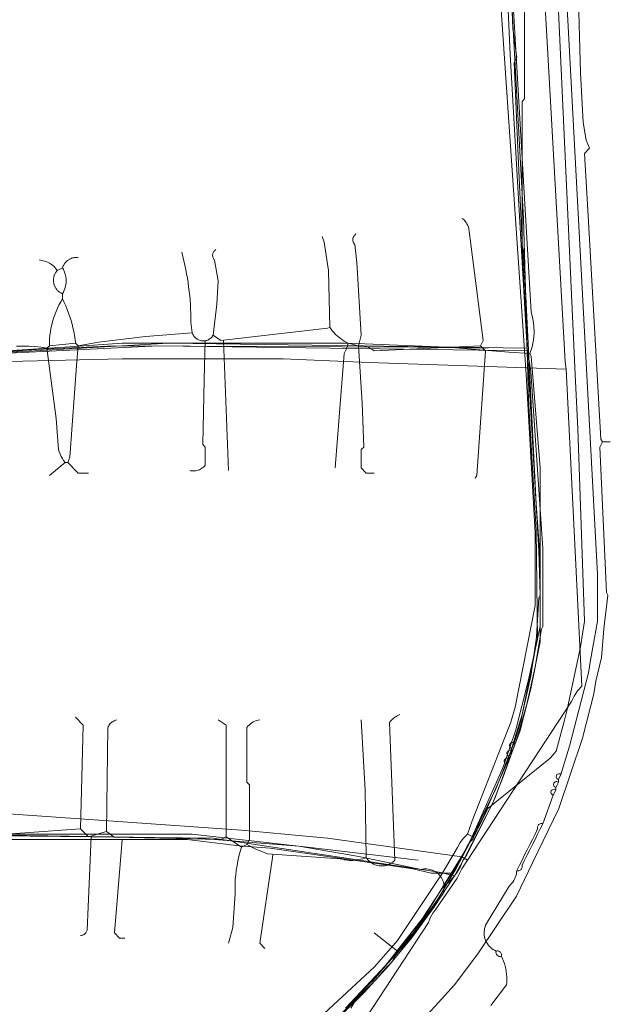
# Model space of a CAD drawing. Header units: inches. Extents: x 158416 to 160804, y 432611 to 437652.
# Tile 156 of 193: x 159160 to 159235, y 436756 to 436882. Entities that reach past the tile are written whole.
import ezdxf

# ---------------------------------------------------------------- set-up
doc = ezdxf.new("R2010")
doc.units = ezdxf.units.IN
doc.header["$MEASUREMENT"] = 0
doc.linetypes.add('COPIER_315', pattern=[0])
doc.linetypes.add('DASHDOT', pattern=[0])
for name, color, linetype in [('4.1-RIOOL-BESTAAND', 251, 'Continuous'), ('4.2-K&L-LAAGSPANNING', 10, 'Continuous'), ('4.2-K&L-LAGEDRUK GAS', 42, 'Continuous'), ('4.2-K&L-MIDDENSPANNING', 10, 'Continuous'), ('4.2-K&L-SIGNAAL KPN', 94, 'Continuous'), ('4.2-K&L-SIGNAAL UPC', 222, 'Continuous'), ('4.2-K&L-WATERLEIDING', 150, 'Continuous')]:
    doc.layers.add(name, color=color, linetype=linetype)

msp = doc.modelspace()

# ---------------------------------------------------------------- linework, layer by layer
at = {"layer": '4.1-RIOOL-BESTAAND', "color": 2, "linetype": 'COPIER_315', "lineweight": 0, "ltscale": 5}
for points in [[(159199.33, 436747, 0), (159212, 436766.33, 0), (159212.21, 436766.95, 0), (159212.53, 436767.52, 0), (159212.93, 436768.03, 0), (159215.67, 436772, 0), (159216.25, 436773.21, 0), (159217, 436774.33, 0), (159230.33, 436794.67, 0), (159230.69, 436795.39, 0), (159231.14, 436796.06, 0), (159231.67, 436796.67, 0), (159229.67, 436837.33, 0), (159229.55, 436838.3, 0), (159225.82, 436904.34, 0)], [(159074, 436816, 0), (159074.67, 436816.67, 0), (159075.28, 436816.88, 0), (159075.86, 436817.19, 0), (159076.37, 436817.6, 0), (159088.67, 436825, 0), (159089, 436825, 0), (159097.3, 436827.43, 0), (159133.34, 436837.51, 0), (159137.99, 436837.82, 0), (159172.67, 436838.67, 0), (159193.33, 436838.67, 0), (159204.33, 436838.17, 0), (159229.67, 436837.33, 0)], [(159114.33, 436771, 0), (159148.97, 436780.12, 0), (159149.8, 436780.39, 0), (159150.66, 436780.6, 0), (159151.53, 436780.73, 0), (159152.4, 436780.78, 0), (159153.28, 436780.76, 0), (159154.15, 436780.66, 0), (159155.01, 436780.49, 0), (159187.99, 436778.18, 0), (159199.02, 436777.14, 0), (159216.27, 436774.76, 0), (159217, 436774.33, 0)]]:
    msp.add_polyline3d(points, dxfattribs=at)
at = {"layer": '4.2-K&L-LAAGSPANNING', "linetype": 'DASHDOT', "lineweight": 0, "ltscale": 2}
for p, q in [((159234.33, 436828), (159235.33, 436828)), ((159208, 436762.67), (159205, 436765))]:
    msp.add_line(p, q, dxfattribs=at)
for points in [[(159205.67, 436747.67, 0), (159215.33, 436758.33, 0), (159218.33, 436762.33, 0), (159223.27, 436769.7, 0), (159225.33, 436774, 0), (159228.73, 436780.97, 0), (159231.77, 436789.97, 0), (159233.2, 436795.69, 0), (159233.47, 436797.31, 0), (159234.18, 436800.35, 0), (159234.52, 436804.01, 0), (159235, 436808.33, 0), (159234.83, 436808.67, 0), (159234, 436827.33, 0), (159234.33, 436828, 0), (159234.13, 436828.36, 0), (159232.49, 436857.01, 0), (159232, 436865, 0), (159232.67, 436865.67, 0), (159232.25, 436866.72, 0), (159231.86, 436868.98, 0), (159231.51, 436875.33, 0), (159231, 436894, 0)], [(159137.33, 436777, 0), (159181, 436777, 0), (159187.68, 436776.15, 0), (159191.65, 436775.85, 0), (159207.98, 436773.53, 0), (159209.98, 436773.2, 0), (159212.33, 436772.67, 0), (159215, 436772.67, 0), (159215.33, 436773, 0), (159217.07, 436776.3, 0), (159217.6, 436777.37, 0), (159220.9, 436784.7, 0), (159221.6, 436786.37, 0), (159223.22, 436791.03, 0), (159224.78, 436797.3, 0), (159226, 436802.67, 0), (159225.82, 436816.68, 0), (159224.82, 436833.34, 0), (159224.67, 436839.67, 0), (159223.49, 436864.67, 0), (159223, 436876.67, 0), (159223.33, 436877.33, 0), (159222.83, 436881.01, 0), (159222.33, 436893.33, 0)], [(159071, 436815, 0), (159071.33, 436815.33, 0), (159090.33, 436825, 0), (159090.67, 436825.33, 0), (159108.97, 436832.07, 0), (159115.36, 436834.22, 0), (159128.97, 436837.46, 0), (159131.01, 436837.84, 0), (159146.66, 436838.83, 0), (159177.33, 436840.33, 0), (159224.67, 436839.67, 0)]]:
    msp.add_polyline3d(points, dxfattribs=at)
at = {"layer": '4.2-K&L-LAGEDRUK GAS', "linetype": 'Continuous', "lineweight": 0, "ltscale": 15}
for points in [[(159200.33, 436754, 0), (159203.72, 436757.33, 0), (159206.93, 436760.84, 0), (159209.94, 436764.51, 0), (159212.74, 436768.35, 0), (159215.33, 436772.33, 0), (159216.67, 436774.67, 0), (159220.23, 436781.7, 0), (159221.57, 436785.03, 0), (159223.24, 436789.64, 0), (159224.62, 436794.35, 0), (159225.7, 436799.14, 0), (159226.48, 436803.98, 0), (159226.67, 436804.33, 0), (159226.67, 436814.33, 0), (159225.14, 436837.02, 0), (159224.67, 436840, 0), (159224.17, 436856.66, 0), (159222.51, 436887.32, 0)], [(159090, 436825, 0), (159108.67, 436832.67, 0), (159109.03, 436832.9, 0), (159113.36, 436833.87, 0), (159127.31, 436837.13, 0), (159133.67, 436838.17, 0), (159140.99, 436838.49, 0), (159152.32, 436839.15, 0), (159178.67, 436840.67, 0), (159224.67, 436840, 0)], [(159115.67, 436771.33, 0), (159117.3, 436771.77, 0), (159129.02, 436776.2, 0), (159131.63, 436776.77, 0), (159137.33, 436777.67, 0), (159184.33, 436777.17, 0), (159213.36, 436772.79, 0), (159215.33, 436772.33, 0)]]:
    msp.add_polyline3d(points, dxfattribs=at)
at = {"layer": '4.2-K&L-MIDDENSPANNING', "linetype": 'Continuous', "lineweight": 0, "ltscale": 1.75}
for points in [[(159223.33, 436773, 0), (159223.42, 436772.98, 0), (159223.51, 436772.97, 0), (159223.6, 436772.98, 0), (159223.69, 436773.01, 0), (159223.77, 436773.05, 0), (159223.84, 436773.1, 0), (159223.9, 436773.16, 0), (159223.95, 436773.23, 0), (159223.99, 436773.31, 0), (159224.02, 436773.4, 0), (159224.03, 436773.49, 0), (159224.02, 436773.58, 0), (159224, 436773.67, 0), (159224.33, 436774.33, 0), (159224.67, 436775, 0), (159225, 436775.67, 0), (159225.33, 436776.33, 0), (159225.67, 436777, 0), (159226, 436777.67, 0), (159226.33, 436778.33, 0), (159226.67, 436779, 0), (159228, 436782.67, 0), (159228.33, 436783.33, 0), (159228.33, 436783.67, 0), (159228.67, 436784.33, 0), (159228.67, 436784.67, 0), (159229, 436785.33, 0), (159230.1, 436788.97, 0), (159232.53, 436798.36, 0), (159232.8, 436799.98, 0), (159233.67, 436805, 0), (159233.67, 436811, 0), (159228.84, 436901.32, 0)], [(159201.33, 436755.33, 0), (159206.5, 436760.86, 0), (159211.18, 436766.8, 0), (159215.34, 436773.11, 0), (159218.96, 436779.75, 0), (159222, 436786.67, 0), (159222.33, 436787.33, 0), (159222.33, 436787.67, 0), (159222.67, 436788.33, 0), (159222.67, 436788.67, 0), (159223, 436789.33, 0), (159223.88, 436792.36, 0), (159225.53, 436800.36, 0), (159225.8, 436801.98, 0), (159226.33, 436804.33, 0), (159226.33, 436813, 0), (159225.83, 436820.01, 0), (159224.18, 436852.66, 0), (159224, 436853, 0), (159224, 436871.67, 0), (159224.33, 436872, 0), (159224.33, 436889.33, 0)], [(159220, 436755.67, 0), (159222, 436758.33, 0), (159222.03, 436758.68, 0), (159222.05, 436759.02, 0), (159222.04, 436759.36, 0), (159222.02, 436759.71, 0), (159221.98, 436760.05, 0), (159221.91, 436760.39, 0), (159221.83, 436760.72, 0), (159221.74, 436761.05, 0), (159221.62, 436761.37, 0), (159221.48, 436761.69, 0), (159221.33, 436762, 0), (159221.35, 436762.09, 0), (159221.36, 436762.18, 0), (159221.35, 436762.27, 0), (159221.33, 436762.35, 0), (159221.29, 436762.43, 0), (159221.24, 436762.51, 0), (159221.17, 436762.57, 0), (159221.1, 436762.62, 0), (159221.02, 436762.66, 0), (159220.93, 436762.68, 0), (159220.84, 436762.69, 0), (159220.75, 436762.69, 0), (159220.67, 436762.67, 0), (159220.47, 436762.76, 0), (159220.28, 436762.88, 0), (159220.1, 436763.01, 0), (159219.93, 436763.15, 0), (159219.78, 436763.31, 0), (159219.64, 436763.48, 0), (159219.51, 436763.66, 0), (159219.4, 436763.86, 0), (159219.31, 436764.06, 0), (159219.24, 436764.27, 0), (159219.19, 436764.48, 0), (159219.15, 436764.7, 0), (159219.13, 436764.92, 0), (159219.13, 436765.14, 0), (159219.16, 436765.36, 0), (159219.2, 436765.58, 0), (159219.26, 436765.79, 0), (159219.33, 436766, 0), (159222.33, 436771, 0), (159222.5, 436771.16, 0), (159222.66, 436771.32, 0), (159222.8, 436771.51, 0), (159222.93, 436771.7, 0), (159223.04, 436771.9, 0), (159223.13, 436772.11, 0), (159223.21, 436772.32, 0), (159223.27, 436772.55, 0), (159223.31, 436772.77, 0), (159223.33, 436773, 0), (159223.67, 436773.67, 0), (159224, 436774.33, 0), (159224.33, 436775, 0), (159224.67, 436775.67, 0), (159225, 436776.33, 0), (159225.33, 436777, 0), (159225.67, 436777.67, 0), (159226, 436778.33, 0), (159225.98, 436778.42, 0), (159225.97, 436778.51, 0), (159225.98, 436778.6, 0), (159226.01, 436778.69, 0), (159226.05, 436778.77, 0), (159226.1, 436778.84, 0), (159226.16, 436778.9, 0), (159226.23, 436778.95, 0), (159226.31, 436778.99, 0), (159226.4, 436779.02, 0), (159226.49, 436779.03, 0), (159226.58, 436779.02, 0), (159226.67, 436779, 0)]]:
    msp.add_polyline3d(points, dxfattribs=at)
for centre, radius, start, end in [((159222.76, 436789.04), 0.382, 50.9009, 255.9522), ((159222.09, 436787.04), 0.382, 50.88, 256.0067), ((159222.43, 436788.04), 0.382, 50.8957, 255.9659), ((159228.76, 436785.04), 0.382, 50.9009, 255.9522), ((159228.43, 436784.04), 0.382, 50.8957, 255.9659), ((159228.09, 436783.04), 0.382, 50.88, 256.0067), ((159221.17, 436762.5), 0.527, 161.5799, 288.4253)]:
    msp.add_arc(centre, radius, start, end, dxfattribs=at)
at = {"layer": '4.2-K&L-SIGNAAL KPN', "linetype": 'Continuous', "lineweight": 0, "ltscale": 1.75}
for points in [[(159214, 436771, 0), (159214.64, 436771.53, 0), (159215.2, 436772.13, 0), (159215.69, 436772.8, 0), (159216.09, 436773.53, 0), (159216.4, 436774.3, 0), (159216.93, 436775.03, 0), (159220.4, 436781.97, 0), (159220.57, 436782.37, 0), (159223.77, 436790.97, 0), (159225.13, 436796.31, 0), (159226.33, 436802.33, 0), (159226.33, 436824.67, 0), (159225.18, 436838.99, 0), (159225, 436839.33, 0), (159225.28, 436840.2, 0), (159225.46, 436841.09, 0), (159225.54, 436841.99, 0), (159225.52, 436842.9, 0), (159225.39, 436843.8, 0), (159225.16, 436844.68, 0), (159221.84, 436901.66, 0)], [(159091, 436825.33, 0), (159092.63, 436826.1, 0), (159108.36, 436832.54, 0), (159111.03, 436833.27, 0), (159111.84, 436833.61, 0), (159112.66, 436833.88, 0), (159113.51, 436834.09, 0), (159114.37, 436834.23, 0), (159114.67, 436834.31, 0), (159114.95, 436834.42, 0), (159115.22, 436834.58, 0), (159115.46, 436834.77, 0), (159115.67, 436835, 0), (159133.64, 436838.46, 0), (159143.99, 436838.83, 0), (159165.32, 436840.15, 0), (159172.67, 436840.67, 0), (159201.67, 436840.67, 0), (159214.33, 436840.17, 0), (159222.32, 436839.52, 0), (159225, 436839.33, 0)], [(159199.43, 436752.97, 0), (159209.67, 436764.33, 0), (159209.96, 436764.62, 0), (159210.21, 436764.94, 0), (159210.4, 436765.3, 0), (159210.67, 436765.67, 0), (159213.88, 436770.03, 0), (159214, 436771, 0), (159213.94, 436771.38, 0), (159213.83, 436771.74, 0), (159213.66, 436772.08, 0), (159213.43, 436772.38, 0), (159213.17, 436772.65, 0), (159212.86, 436772.87, 0), (159212.52, 436773.04, 0), (159212.15, 436773.15, 0), (159211.78, 436773.2, 0), (159211.4, 436773.2, 0), (159211.03, 436773.13, 0), (159203.03, 436774.78, 0), (159195.36, 436776.14, 0), (159181.67, 436777.67, 0), (159135, 436777.67, 0)]]:
    msp.add_polyline3d(points, dxfattribs=at)
at = {"layer": '4.2-K&L-SIGNAAL UPC', "linetype": 'Continuous', "lineweight": 0, "ltscale": 1.75}
msp.add_line((159186.33, 436824.33), (159185.67, 436841), dxfattribs=at)
for points in [[(159202, 436755.33, 0), (159202.82, 436756.69, 0), (159203.83, 436757.92, 0), (159205, 436759, 0), (159209.67, 436764.67, 0), (159209.96, 436764.95, 0), (159210.21, 436765.27, 0), (159210.4, 436765.63, 0), (159211, 436766.33, 0), (159216.73, 436775.63, 0), (159216.93, 436776.03, 0), (159217.13, 436776.39, 0), (159217.37, 436776.72, 0), (159217.67, 436777, 0), (159218.4, 436778.97, 0), (159220.64, 436783.5, 0), (159222.51, 436788.19, 0), (159224.01, 436793.02, 0), (159225.12, 436797.95, 0), (159225.84, 436802.95, 0), (159226.16, 436807.99, 0), (159226.33, 436808.33, 0), (159226.16, 436814.01, 0), (159222.49, 436877.68, 0), (159221.84, 436891.99, 0)], [(159218, 436823.33, 0), (159218.19, 436823.68, 0), (159219.33, 436839.67, 0), (159218.67, 436840.33, 0), (159219, 436841, 0), (159217.48, 436853.02, 0), (159217.19, 436855.32, 0), (159217.12, 436855.54, 0), (159217.04, 436855.75, 0), (159216.93, 436855.96, 0), (159216.81, 436856.16, 0), (159216.66, 436856.34, 0), (159216.51, 436856.51, 0), (159216.33, 436856.67, 0)], [(159198.33, 436854.33, 0), (159198.6, 436853.63, 0), (159199.17, 436849.99, 0), (159199.33, 436842.67, 0), (159199.5, 436842.44, 0), (159199.67, 436842.21, 0), (159199.86, 436842, 0), (159200.05, 436841.79, 0), (159200.26, 436841.6, 0), (159200.47, 436841.42, 0), (159200.69, 436841.24, 0), (159200.93, 436841.08, 0), (159201.17, 436840.93, 0), (159201.41, 436840.79, 0), (159201.67, 436840.67, 0), (159203, 436840.33, 0), (159203.22, 436840.34, 0), (159203.43, 436840.32, 0), (159203.65, 436840.3, 0), (159203.86, 436840.25, 0), (159204.06, 436840.19, 0), (159204.27, 436840.11, 0), (159204.46, 436840.02, 0), (159204.65, 436839.92, 0), (159204.83, 436839.8, 0), (159205, 436839.67, 0), (159218.67, 436840.33, 0)], [(159205, 436824, 0), (159204, 436824, 0), (159203.33, 436824.67, 0), (159203.33, 436827, 0), (159203.67, 436827.33, 0), (159203.49, 436833.01, 0), (159203, 436840.33, 0), (159203.33, 436841.67, 0), (159202.81, 436851.02, 0), (159202.52, 436853.32, 0), (159202.43, 436853.42, 0), (159202.37, 436853.55, 0), (159202.31, 436853.68, 0), (159202.29, 436853.81, 0), (159202.28, 436853.95, 0), (159202.29, 436854.09, 0), (159202.33, 436854.23, 0), (159202.39, 436854.36, 0), (159202.46, 436854.47, 0), (159202.56, 436854.58, 0), (159202.67, 436854.67, 0)], [(159165, 436847, 0), (159164.93, 436847.03, 0), (159164.85, 436847.07, 0), (159164.78, 436847.11, 0), (159164.71, 436847.15, 0), (159164.64, 436847.2, 0), (159164.58, 436847.24, 0), (159164.51, 436847.3, 0), (159164.45, 436847.35, 0), (159164.39, 436847.41, 0), (159164.33, 436847.47, 0), (159164.28, 436847.53, 0), (159164.23, 436847.59, 0), (159164.18, 436847.66, 0), (159164.14, 436847.72, 0), (159164.09, 436847.79, 0), (159164.05, 436847.87, 0), (159164.02, 436847.94, 0), (159163.98, 436848.01, 0), (159163.95, 436848.09, 0), (159163.93, 436848.17, 0), (159163.9, 436848.25, 0), (159163.89, 436848.33, 0), (159163.87, 436848.41, 0), (159163.86, 436848.49, 0), (159163.85, 436848.57, 0), (159163.84, 436848.65, 0), (159163.84, 436848.73, 0), (159163.84, 436848.81, 0), (159163.85, 436848.9, 0), (159163.86, 436848.98, 0), (159163.87, 436849.06, 0), (159163.89, 436849.14, 0), (159163.9, 436849.22, 0), (159163.93, 436849.3, 0), (159163.95, 436849.37, 0), (159163.98, 436849.45, 0), (159164.02, 436849.53, 0), (159164.05, 436849.6, 0), (159164.09, 436849.67, 0), (159164.13, 436849.74, 0), (159164.18, 436849.81, 0), (159164.23, 436849.87, 0), (159164.28, 436849.94, 0), (159164.33, 436850, 0), (159165, 436850.33, 0), (159165.03, 436850.41, 0), (159165.06, 436850.49, 0), (159165.09, 436850.57, 0), (159165.13, 436850.64, 0), (159165.17, 436850.72, 0), (159165.21, 436850.79, 0), (159165.26, 436850.86, 0), (159165.31, 436850.92, 0), (159165.36, 436850.99, 0), (159165.42, 436851.05, 0), (159165.48, 436851.11, 0), (159165.54, 436851.17, 0), (159165.6, 436851.23, 0), (159165.66, 436851.28, 0), (159165.73, 436851.33, 0), (159165.8, 436851.37, 0), (159165.87, 436851.42, 0), (159165.95, 436851.46, 0), (159166.02, 436851.49, 0), (159166.1, 436851.53, 0), (159166.18, 436851.56, 0), (159166.26, 436851.58, 0), (159166.34, 436851.61, 0), (159166.42, 436851.63, 0), (159166.5, 436851.64, 0), (159166.58, 436851.66, 0), (159166.67, 436851.67, 0), (159166.75, 436851.67, 0), (159166.83, 436851.67, 0), (159166.92, 436851.67, 0), (159167, 436851.67, 0)], [(159180.33, 436852.33, 0), (159180.47, 436851.78, 0), (159180.6, 436851.23, 0), (159180.73, 436850.68, 0), (159180.84, 436850.12, 0), (159180.94, 436849.56, 0), (159181.04, 436849, 0), (159181.13, 436848.44, 0), (159181.2, 436847.88, 0), (159181.27, 436847.31, 0), (159181.33, 436846.75, 0), (159181.38, 436846.18, 0), (159181.42, 436845.62, 0), (159181.45, 436845.05, 0), (159181.47, 436844.48, 0), (159181.48, 436843.91, 0), (159181.48, 436843.35, 0), (159181.67, 436842, 0), (159181.7, 436841.89, 0), (159181.75, 436841.78, 0), (159181.81, 436841.68, 0), (159181.87, 436841.58, 0), (159181.94, 436841.49, 0), (159182.02, 436841.4, 0), (159182.1, 436841.32, 0), (159182.19, 436841.24, 0), (159182.29, 436841.18, 0), (159182.39, 436841.12, 0), (159182.5, 436841.07, 0), (159182.61, 436841.03, 0), (159182.72, 436840.99, 0), (159182.83, 436840.97, 0), (159182.95, 436840.96, 0), (159183.07, 436840.95, 0), (159183.18, 436840.96, 0), (159183.3, 436840.97, 0), (159183.41, 436840.99, 0), (159183.53, 436841.02, 0), (159183.64, 436841.06, 0), (159183.74, 436841.11, 0), (159183.85, 436841.17, 0), (159183.94, 436841.24, 0), (159184.03, 436841.31, 0), (159184.12, 436841.39, 0), (159184.2, 436841.48, 0), (159184.27, 436841.57, 0), (159184.33, 436841.67, 0), (159184.81, 436845.65, 0), (159185, 436848.67, 0), (159184.52, 436851.32, 0), (159184.46, 436851.38, 0), (159184.41, 436851.46, 0), (159184.37, 436851.54, 0), (159184.33, 436851.62, 0), (159184.31, 436851.71, 0), (159184.29, 436851.8, 0), (159184.28, 436851.89, 0), (159184.28, 436851.98, 0), (159184.29, 436852.07, 0), (159184.31, 436852.16, 0), (159184.34, 436852.24, 0), (159184.37, 436852.33, 0), (159184.42, 436852.41, 0), (159184.47, 436852.48, 0), (159184.53, 436852.55, 0), (159184.59, 436852.61, 0), (159184.67, 436852.67, 0)], [(159165.33, 436825.33, 0), (159165.15, 436825.59, 0), (159164.99, 436825.86, 0), (159164.84, 436826.14, 0), (159164.7, 436826.42, 0), (159164.59, 436826.71, 0), (159164.49, 436827.01, 0), (159164.18, 436830.99, 0), (159163, 436840, 0), (159163.33, 436840.33, 0), (159163.33, 436840.78, 0), (159163.35, 436841.24, 0), (159163.39, 436841.68, 0), (159163.45, 436842.13, 0), (159163.52, 436842.58, 0), (159163.62, 436843.02, 0), (159163.73, 436843.46, 0), (159163.86, 436843.89, 0), (159164.01, 436844.31, 0), (159164.17, 436844.73, 0), (159164.35, 436845.15, 0), (159164.55, 436845.55, 0), (159164.77, 436845.95, 0), (159165, 436846.33, 0), (159165, 436847, 0), (159165.12, 436847.22, 0), (159165.23, 436847.45, 0), (159165.32, 436847.68, 0), (159165.38, 436847.92, 0), (159165.43, 436848.17, 0), (159165.46, 436848.42, 0), (159165.47, 436848.67, 0), (159165.46, 436848.92, 0), (159165.43, 436849.17, 0), (159165.38, 436849.41, 0), (159165.32, 436849.65, 0), (159165.23, 436849.89, 0), (159165.12, 436850.12, 0), (159165, 436850.33, 0)], [(159163.33, 436823.67, 0), (159165.33, 436825.33, 0), (159165.67, 436825.33, 0), (159165.93, 436826.03, 0), (159166.86, 436838.35, 0), (159167, 436840.33, 0), (159166.67, 436840.67, 0), (159166.61, 436841.16, 0), (159166.54, 436841.65, 0), (159166.45, 436842.14, 0), (159166.35, 436842.62, 0), (159166.23, 436843.1, 0), (159166.1, 436843.58, 0), (159165.95, 436844.05, 0), (159165.79, 436844.52, 0), (159165.61, 436844.98, 0), (159165.42, 436845.44, 0), (159165.22, 436845.89, 0), (159165, 436846.33, 0)], [(159159.11, 436840.27, 0), (159159.89, 436840.29, 0), (159160.67, 436840.27, 0), (159161.45, 436840.22, 0), (159162.23, 436840.13, 0), (159163, 436840, 0), (159163.33, 436840.33, 0), (159166.67, 436840.67, 0), (159167, 436840.33, 0), (159169.64, 436840.8, 0), (159175.68, 436841.51, 0), (159181.67, 436842, 0)], [(159184.33, 436841.67, 0), (159185.33, 436841, 0), (159199.03, 436842.6, 0), (159199.33, 436842.67, 0)], [(159181.33, 436824.33, 0), (159181.49, 436824.3, 0), (159181.65, 436824.28, 0), (159181.81, 436824.27, 0), (159181.96, 436824.28, 0), (159182.12, 436824.3, 0), (159182.28, 436824.33, 0), (159182.43, 436824.37, 0), (159182.58, 436824.43, 0), (159182.72, 436824.5, 0), (159182.86, 436824.58, 0), (159182.99, 436824.67, 0), (159183.11, 436824.77, 0), (159183.23, 436824.88, 0), (159183.33, 436825, 0), (159183.33, 436827.33, 0), (159183, 436827.67, 0), (159183.18, 436836.01, 0), (159183.33, 436841, 0)], [(159200, 436824.67, 0), (159201.15, 436839.32, 0), (159201.26, 436839.5, 0), (159201.35, 436839.68, 0), (159201.44, 436839.87, 0), (159201.51, 436840.06, 0), (159201.58, 436840.26, 0), (159201.63, 436840.46, 0), (159201.67, 436840.67, 0)], [(159168.33, 436824, 0), (159167, 436824, 0), (159165.67, 436825.33, 0)], [(159166.67, 436792.67, 0), (159167.67, 436791.67, 0), (159167.49, 436784.99, 0), (159167.33, 436778.33, 0), (159168.33, 436777.33, 0), (159170.37, 436777.93, 0), (159170.67, 436778, 0)], [(159188, 436776, 0), (159186, 436777.33, 0), (159185.33, 436777, 0), (159171.63, 436777.27, 0), (159170.67, 436778, 0), (159170.83, 436791.33, 0), (159170.88, 436791.45, 0), (159170.94, 436791.57, 0), (159171.01, 436791.69, 0), (159171.09, 436791.8, 0), (159171.18, 436791.9, 0), (159171.28, 436791.99, 0), (159171.39, 436792.07, 0), (159171.5, 436792.14, 0), (159171.62, 436792.21, 0), (159171.74, 436792.26, 0), (159171.87, 436792.3, 0), (159172, 436792.33, 0)], [(159186, 436777.33, 0), (159186, 436791.67, 0), (159185.37, 436792.07, 0), (159185, 436792.33, 0)], [(159186.33, 436763.67, 0), (159186.4, 436763.97, 0), (159186.85, 436765.68, 0), (159187.18, 436770.01, 0), (159187.16, 436770.62, 0), (159187.17, 436771.23, 0), (159187.19, 436771.83, 0), (159187.24, 436772.44, 0), (159187.31, 436773.04, 0), (159187.41, 436773.64, 0), (159187.52, 436774.24, 0), (159187.66, 436774.83, 0), (159187.82, 436775.42, 0), (159188, 436776, 0), (159188.67, 436776.33, 0), (159189, 436777, 0), (159189, 436784, 0), (159188.67, 436784.33, 0), (159188.67, 436791.33, 0), (159188.8, 436791.51, 0), (159188.95, 436791.67, 0), (159189.12, 436791.82, 0), (159189.3, 436791.95, 0), (159189.49, 436792.07, 0), (159189.69, 436792.16, 0), (159189.9, 436792.24, 0), (159190.11, 436792.3, 0), (159190.33, 436792.33, 0)], [(159203.33, 436792.33, 0), (159203.84, 436783.33, 0), (159204, 436774.67, 0), (159204.1, 436774.51, 0), (159204.22, 436774.37, 0), (159204.35, 436774.24, 0), (159204.49, 436774.11, 0), (159204.63, 436774, 0), (159204.79, 436773.9, 0), (159204.95, 436773.81, 0), (159205.12, 436773.74, 0), (159205.3, 436773.68, 0), (159205.48, 436773.63, 0), (159205.66, 436773.6, 0), (159205.84, 436773.58, 0), (159206.03, 436773.58, 0), (159206.21, 436773.6, 0), (159206.4, 436773.62, 0), (159206.58, 436773.66, 0), (159206.75, 436773.72, 0), (159206.92, 436773.79, 0), (159207.09, 436773.88, 0), (159207.25, 436773.97, 0), (159207.4, 436774.08, 0), (159207.54, 436774.2, 0), (159207.67, 436774.33, 0), (159207, 436792, 0), (159207.12, 436792.15, 0), (159207.24, 436792.29, 0), (159207.37, 436792.42, 0), (159207.52, 436792.54, 0), (159207.67, 436792.66, 0), (159207.83, 436792.76, 0), (159207.99, 436792.85, 0), (159208.16, 436792.93, 0), (159208.33, 436793, 0)], [(159149, 436777, 0), (159149.23, 436776.94, 0), (159149.47, 436776.9, 0), (159149.71, 436776.86, 0), (159149.95, 436776.85, 0), (159150.19, 436776.84, 0), (159150.43, 436776.85, 0), (159150.67, 436776.87, 0), (159150.91, 436776.91, 0), (159151.15, 436776.96, 0), (159151.38, 436777.02, 0), (159151.61, 436777.1, 0), (159151.83, 436777.19, 0), (159152.05, 436777.29, 0), (159152.26, 436777.4, 0), (159152.47, 436777.53, 0), (159152.67, 436777.67, 0), (159153, 436777.33, 0), (159167.33, 436778.33, 0)], [(159167.33, 436764.67, 0), (159167.43, 436764.68, 0), (159167.52, 436764.7, 0), (159167.61, 436764.72, 0), (159167.7, 436764.76, 0), (159167.78, 436764.81, 0), (159167.86, 436764.87, 0), (159167.93, 436764.93, 0), (159168, 436765, 0), (159168.05, 436765.08, 0), (159168.1, 436765.16, 0), (159168.14, 436765.25, 0), (159168.17, 436765.34, 0), (159168.67, 436777.33, 0)], [(159173, 436764.33, 0), (159172.33, 436764.33, 0), (159171.67, 436765, 0), (159172.53, 436775.36, 0), (159172.67, 436777, 0)], [(159204, 436774.67, 0), (159203.77, 436774.58, 0), (159203.54, 436774.5, 0), (159203.3, 436774.44, 0), (159203.07, 436774.39, 0), (159202.83, 436774.35, 0), (159202.58, 436774.32, 0), (159202.34, 436774.3, 0), (159202.1, 436774.29, 0), (159201.85, 436774.3, 0), (159201.61, 436774.32, 0), (159201.37, 436774.35, 0), (159201.13, 436774.39, 0), (159200.89, 436774.45, 0), (159200.65, 436774.52, 0), (159191.34, 436775.16, 0), (159189.73, 436775.8, 0), (159188.67, 436776.33, 0)], [(159191, 436763, 0), (159190.33, 436763.67, 0), (159191.9, 436774.37, 0), (159192, 436775, 0)]]:
    msp.add_polyline3d(points, dxfattribs=at)
msp.add_arc((159161.73, 436848.15), 3.2, 35.4062, 85.1063, dxfattribs=at)
at = {"layer": '4.2-K&L-WATERLEIDING', "linetype": 'Continuous', "lineweight": 0, "ltscale": 2}
msp.add_line((159217.67, 436777.33), (159217, 436777.67), dxfattribs=at)
for points in [[(159194.33, 436748.33, 0), (159205.27, 436759.03, 0), (159206.67, 436760.67, 0), (159206.99, 436760.94, 0), (159207.27, 436761.26, 0), (159207.49, 436761.61, 0), (159207.67, 436762, 0), (159210.54, 436765.58, 0), (159213.17, 436769.34, 0), (159215.55, 436773.26, 0), (159217.67, 436777.33, 0), (159218, 436777.67, 0), (159219.67, 436781, 0), (159227.63, 436787.4, 0), (159228.4, 436788.3, 0), (159229.46, 436792.31, 0), (159229.78, 436793.64, 0), (159231.52, 436801.68, 0), (159232, 436805, 0), (159231.16, 436829.67, 0), (159230.84, 436836.66, 0), (159226.16, 436938.34, 0)], [(159135.3, 436696.07, 0), (159205.07, 436760.63, 0), (159208, 436764, 0), (159213.73, 436772.63, 0), (159215.73, 436775.97, 0), (159216.06, 436776.6, 0), (159216.49, 436777.17, 0), (159217, 436777.67, 0), (159217.6, 436779.37, 0), (159222.55, 436792.03, 0), (159223.1, 436793.97, 0), (159225.67, 436807, 0), (159225.67, 436816.33, 0), (159224.51, 436836.66, 0), (159220.51, 436895.32, 0)], [(159090.33, 436825.67, 0), (159093.15, 436827.12, 0), (159096, 436828.48, 0), (159098.9, 436829.76, 0), (159101.84, 436830.94, 0), (159104.81, 436832.03, 0), (159107.82, 436833.03, 0), (159110.85, 436833.93, 0), (159113.92, 436834.73, 0), (159117, 436835.44, 0), (159120.11, 436836.05, 0), (159123.23, 436836.57, 0), (159126.37, 436836.98, 0), (159129.52, 436837.3, 0), (159132.68, 436837.52, 0), (159142.32, 436838.48, 0), (159161.67, 436839.84, 0), (159171.67, 436840.33, 0), (159210.67, 436840.16, 0), (159219.67, 436840, 0)], [(159116, 436771, 0), (159117.03, 436771.27, 0), (159118.52, 436772.06, 0), (159120.03, 436772.78, 0), (159121.58, 436773.44, 0), (159123.16, 436774.04, 0), (159124.75, 436774.56, 0), (159126.37, 436775.01, 0), (159128.01, 436775.39, 0), (159129.67, 436775.7, 0), (159131.33, 436775.94, 0), (159133.01, 436776.1, 0), (159134.68, 436776.19, 0), (159139.65, 436776.81, 0), (159149.33, 436777.67, 0), (159182.33, 436777.17, 0), (159195.35, 436776.14, 0), (159210.67, 436774.33, 0)]]:
    msp.add_polyline3d(points, dxfattribs=at)

doc.saveas('drawing.dxf')
